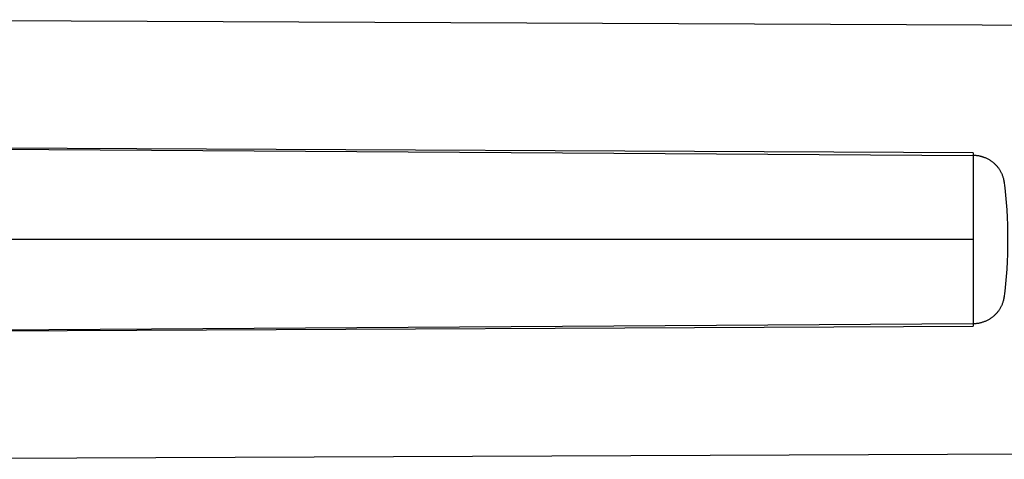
# Model space of a CAD drawing. Header units: millimetres. Extents: x 19 to 574, y -117 to 525.
# Tile 18 of 34: x 418 to 480, y 34 to 62. Entities that reach past the tile are written whole.
import ezdxf

# ---------------------------------------------------------------- set-up
doc = ezdxf.new("R2010")
doc.units = ezdxf.units.MM
doc.header["$LTSCALE"] = 23.1
doc.layers.get('0').update_dxf_attribs({"linetype": 'CONTINUOUS'})

msp = doc.modelspace()

# ---------------------------------------------------------------- linework, layer by layer
at = {"color": 7, "linetype": 'CONTINUOUS'}
for p, q in [((478.454, 53.306), (403.002, 53.675)), ((403.002, 41.923), (478.454, 42.292)), ((401.741, 33.815), (570.792, 34.562))]:
    msp.add_line(p, q, dxfattribs=at)
at = {"color": 9, "linetype": 'CONTINUOUS'}
for p, q in [((403.016, 53.634), (478.449, 53.145)), ((478.454, 53.306), (478.454, 53.306)), ((403.016, 41.964), (478.449, 42.453)), ((478.454, 42.292), (478.454, 42.292))]:
    msp.add_line(p, q, dxfattribs=at)
at = {"color": 7, "linetype": 'CONTINUOUS'}
msp.add_lwpolyline([(570.792, 61.036), (401.741, 61.783)], dxfattribs=at)
msp.add_arc((450.161, 47.799), 30.5, 352.93117, 7.06884, dxfattribs=at)
at = {"color": 9, "linetype": 'CONTINUOUS'}
for points, knots in [([(478.454, 53.306), (478.454, 53.306), (478.454, 53.306), (478.453, 53.306), (478.453, 53.306), (478.453, 53.305), (478.453, 53.305), (478.453, 53.304), (478.453, 53.303), (478.452, 53.302), (478.452, 53.3), (478.452, 53.297), (478.452, 53.295), (478.452, 53.292), (478.451, 53.288), (478.451, 53.282), (478.451, 53.273), (478.45, 53.264), (478.45, 53.253), (478.45, 53.241), (478.449, 53.228), (478.449, 53.214), (478.449, 53.198), (478.449, 53.175), (478.449, 53.157), (478.449, 53.145)], [0, 0, 0, 0, 0.001217, 0.002794, 0.004779, 0.007194, 0.010052, 0.01336, 0.021345, 0.031172, 0.042852, 0.056394, 0.071799, 0.089071, 0.10821, 0.152093, 0.203447, 0.262267, 0.328544, 0.402265, 0.483416, 0.571982, 0.667944, 0.771283, 1, 1, 1, 1]), ([(478.449, 53.145), (478.449, 53.125), (478.449, 53.082), (478.448, 52.985), (478.448, 52.842), (478.448, 52.644), (478.447, 52.413), (478.447, 52.15), (478.447, 51.74), (478.446, 51.164), (478.446, 50.55), (478.446, 50.016), (478.445, 49.592), (478.445, 49.154), (478.445, 48.556), (478.445, 48.103), (478.445, 47.799)], [0, 0, 0, 0, 0.011066, 0.02384, 0.054422, 0.091535, 0.134921, 0.184281, 0.239275, 0.364607, 0.507461, 0.584243, 0.663896, 0.74587, 0.829599, 1, 1, 1, 1]), ([(478.445, 47.799), (475.323, 47.799), (469.079, 47.799), (459.712, 47.799), (450.346, 47.799), (440.98, 47.8), (433.174, 47.8), (426.93, 47.8), (420.686, 47.8), (412.881, 47.8), (406.636, 47.8), (403.514, 47.799)], [0, 0, 0, 0, 0.125, 0.25, 0.375, 0.5, 0.625, 0.6875, 0.75, 0.875, 1, 1, 1, 1]), ([(478.445, 47.799), (478.445, 47.647), (478.445, 47.419), (478.445, 47.115), (478.445, 46.889), (478.445, 46.664), (478.445, 46.478), (478.445, 46.33), (478.445, 46.184), (478.445, 46.039), (478.445, 45.895), (478.446, 45.788), (478.446, 45.682), (478.446, 45.577), (478.446, 45.473), (478.446, 45.336), (478.446, 45.168), (478.446, 44.969), (478.446, 44.715), (478.446, 44.41), (478.446, 44.063), (478.447, 43.742), (478.447, 43.449), (478.447, 43.185), (478.448, 42.954), (478.448, 42.756), (478.448, 42.613), (478.449, 42.516), (478.449, 42.473), (478.449, 42.454)], [0, 0, 0, 0, 0.085495, 0.128059, 0.170401, 0.212449, 0.25413, 0.27481, 0.295372, 0.336104, 0.356256, 0.376255, 0.396092, 0.415757, 0.435243, 0.454541, 0.492539, 0.529687, 0.56592, 0.635393, 0.700478, 0.760725, 0.815719, 0.865079, 0.908465, 0.945578, 0.97616, 0.988934, 1, 1, 1, 1]), ([(478.449, 42.454), (478.449, 42.441), (478.449, 42.423), (478.449, 42.4), (478.449, 42.385), (478.449, 42.37), (478.45, 42.357), (478.45, 42.345), (478.45, 42.334), (478.451, 42.325), (478.451, 42.316), (478.451, 42.31), (478.452, 42.306), (478.452, 42.303), (478.452, 42.301), (478.452, 42.299), (478.452, 42.297), (478.453, 42.295), (478.453, 42.294), (478.453, 42.293), (478.453, 42.293), (478.453, 42.292), (478.453, 42.292), (478.454, 42.292), (478.454, 42.292), (478.454, 42.292)], [0, 0, 0, 0, 0.228717, 0.332056, 0.428018, 0.516583, 0.597735, 0.671456, 0.737732, 0.796552, 0.847907, 0.89179, 0.910929, 0.928201, 0.943606, 0.957147, 0.968828, 0.978655, 0.98664, 0.989948, 0.992806, 0.995221, 0.997206, 0.998783, 1, 1, 1, 1])]:
    msp.add_open_spline(points, degree=3, knots=knots, dxfattribs=at)
at = {"color": 7, "linetype": 'CONTINUOUS'}
for points, knots in [([(480.43, 51.441), (480.429, 51.448), (480.427, 51.463), (480.422, 51.492), (480.417, 51.528), (480.408, 51.571), (480.396, 51.628), (480.379, 51.699), (480.354, 51.784), (480.325, 51.867), (480.292, 51.949), (480.255, 52.029), (480.215, 52.107), (480.171, 52.184), (480.124, 52.259), (480.073, 52.331), (480.019, 52.402), (479.961, 52.47), (479.901, 52.535), (479.837, 52.597), (479.771, 52.657), (479.702, 52.714), (479.631, 52.767), (479.557, 52.818), (479.48, 52.865), (479.402, 52.909), (479.322, 52.949), (479.24, 52.985), (479.17, 53.013), (479.113, 53.033), (479.071, 53.047), (479.027, 53.061), (478.984, 53.073), (478.94, 53.084), (478.882, 53.098), (478.808, 53.113), (478.719, 53.127), (478.644, 53.135), (478.584, 53.14), (478.539, 53.143), (478.494, 53.144), (478.464, 53.145), (478.449, 53.145)], [0, 0, 0, 0, 0.007703, 0.015398, 0.03079, 0.046185, 0.061584, 0.092393, 0.123224, 0.154079, 0.184959, 0.215867, 0.246805, 0.277778, 0.308786, 0.339833, 0.370918, 0.402042, 0.433208, 0.464414, 0.495661, 0.526949, 0.558277, 0.589644, 0.621048, 0.652488, 0.683962, 0.715468, 0.747004, 0.762784, 0.778569, 0.79436, 0.810157, 0.825958, 0.841764, 0.873388, 0.905027, 0.936677, 0.952506, 0.968336, 0.984168, 1, 1, 1, 1]), ([(478.449, 42.454), (478.479, 42.454), (478.539, 42.455), (478.629, 42.461), (478.719, 42.471), (478.808, 42.485), (478.897, 42.503), (478.984, 42.525), (479.071, 42.551), (479.156, 42.58), (479.24, 42.613), (479.322, 42.65), (479.402, 42.69), (479.48, 42.734), (479.557, 42.781), (479.631, 42.831), (479.702, 42.885), (479.771, 42.941), (479.837, 43.001), (479.901, 43.064), (479.961, 43.129), (480.019, 43.197), (480.073, 43.267), (480.124, 43.339), (480.171, 43.414), (480.215, 43.491), (480.255, 43.569), (480.292, 43.65), (480.325, 43.732), (480.354, 43.815), (480.375, 43.885), (480.389, 43.942), (480.399, 43.984), (480.408, 44.027), (480.415, 44.063), (480.42, 44.092), (480.423, 44.114), (480.426, 44.132), (480.428, 44.147), (480.429, 44.154), (480.429, 44.157)], [0, 0, 0, 0, 0.031664, 0.063325, 0.094979, 0.126621, 0.15825, 0.18986, 0.221449, 0.253013, 0.284551, 0.316058, 0.347534, 0.378975, 0.41038, 0.441747, 0.473075, 0.504364, 0.535612, 0.566819, 0.597985, 0.629111, 0.660196, 0.691243, 0.722251, 0.753224, 0.784162, 0.815068, 0.845944, 0.876792, 0.907617, 0.923023, 0.938424, 0.95382, 0.969213, 0.976909, 0.984603, 0.992296, 0.996142, 1, 1, 1, 1])]:
    msp.add_open_spline(points, degree=3, knots=knots, dxfattribs=at)

doc.saveas('drawing.dxf')
